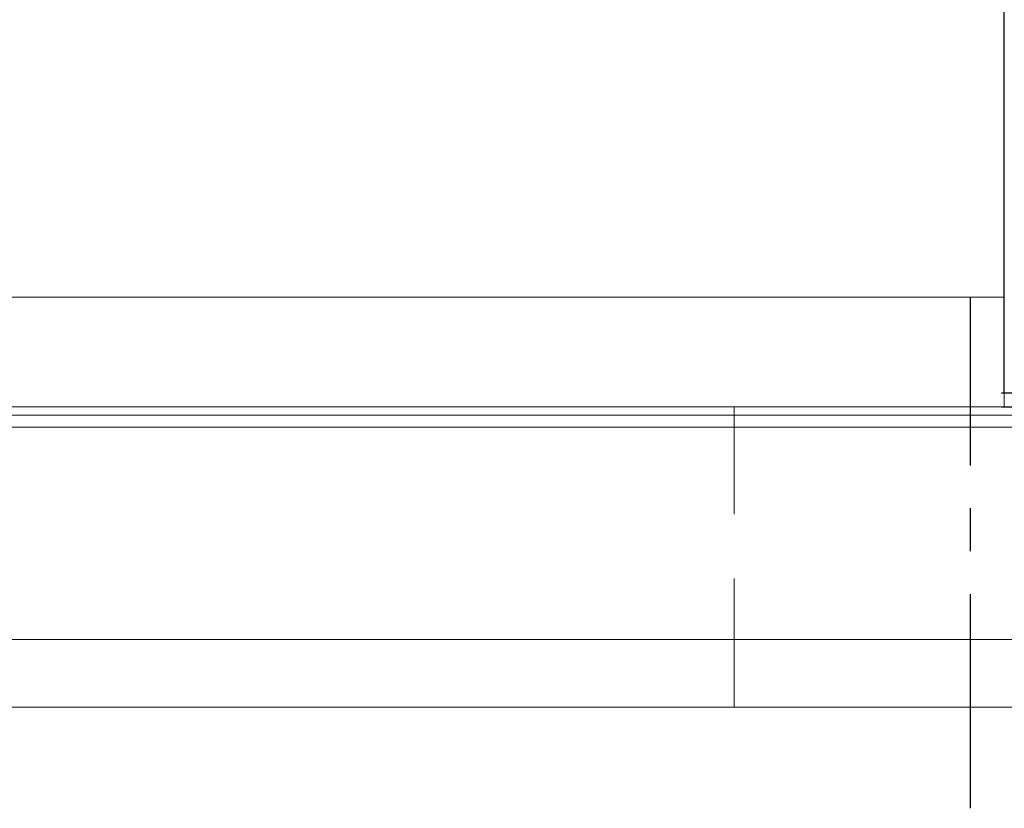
# Model space of a CAD drawing. Header units: millimetres. Extents: x 673 to 1184, y 181 to 367.
# Tile 47 of 54: x 1083 to 1112, y 208 to 231. Entities that reach past the tile are written whole.
import ezdxf

# ---------------------------------------------------------------- set-up
doc = ezdxf.new("R2010")
doc.units = ezdxf.units.MM
for name, pattern in [('CENTER', [10.16, 6.35, -1.27, 1.27, -1.27]), ('DASHED', [0.75, 0.5, -0.25]), ('HIDDEN', [1.905, 1.27, -0.635])]:
    doc.linetypes.add(name, pattern=pattern)
for name, color, linetype in [('2', 7, 'Continuous'), ('CL', 1, 'CENTER'), ('HID', 2, 'DASHED'), ('OUT', 3, 'Continuous')]:
    doc.layers.add(name, color=color, linetype=linetype)

msp = doc.modelspace()

# ---------------------------------------------------------------- linework, layer by layer
at = {"layer": '2', "color": 0, "linetype": 'Continuous'}
for p, q in [((1112.066, 219.987), (1112.066, 269.137)), ((1125.566, 219.987), (1111.986, 219.987)), ((1111.986, 219.587), (1125.566, 219.587))]:
    msp.add_line(p, q, dxfattribs=at)
at = {"layer": 'CL', "color": 0}
msp.add_line((1111.066, 207.687), (1111.066, 222.837), dxfattribs=at)
at = {"layer": 'HID', "color": 0, "linetype": 'HIDDEN', "lineweight": 0, "ltscale": 3}
msp.add_line((1104.066, 210.687), (1104.066, 219.587), dxfattribs=at)
at = {"layer": 'OUT', "color": 0, "linetype": 'Continuous', "lineweight": 15}
for p, q in [((1112.066, 222.837), (1112.066, 279.187)), ((1112.066, 222.837), (1006.066, 222.837)), ((1112.066, 219.587), (1112.066, 222.837)), ((1112.066, 222.587), (1112.066, 219.587)), ((1112.066, 219.587), (1006.066, 219.587)), ((934.807, 219.333), (1181.066, 219.333)), ((935.028, 218.98), (1181.066, 218.98)), ((936.669, 212.687), (1181.066, 212.687)), ((881.066, 210.687), (1181.066, 210.687))]:
    msp.add_line(p, q, dxfattribs=at)

doc.saveas('drawing.dxf')
